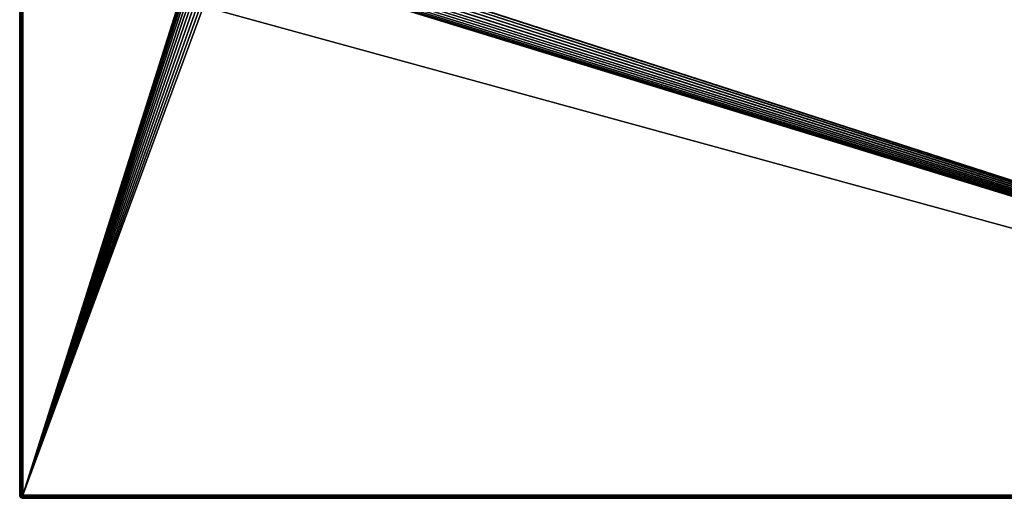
# Model space of a CAD drawing. Extents: x 0 to 120, y 0 to 80.
# Tile 1 of 58: x 0 to 60, y 0 to 29. Entities that reach past the tile are written whole.
import ezdxf

# ---------------------------------------------------------------- set-up
doc = ezdxf.new("R2010")
doc.units = 0
doc.header["$LTSCALE"] = 2.54
doc.layers.get('0').update_dxf_attribs({"color": 13, "linetype": 'CONTINUOUS'})

# ---------------------------------------------------------------- blocks, each defined once
blk = doc.blocks.new('GRUPUJ_1')
at = {"color": 250}
for p, q in [((0, 79.8, 3.1), (0, 0.2, 3.1)), ((0, 79.8, 3.1), (0, 0.2, 3.1)), ((0, 79.8, 0.6), (0, 0.2, 0.6)), ((0.007, 0.2, 3.152), (0.007, 79.8, 3.152)), ((0.007, 0.2, 3.152), (0.007, 79.8, 3.152)), ((0.027, 0.2, 3.2), (0.027, 79.8, 3.2)), ((0.027, 0.2, 3.2), (0.027, 79.8, 3.2)), ((0.059, 0.2, 3.241), (0.059, 79.8, 3.241)), ((0.059, 0.2, 3.241), (0.059, 79.8, 3.241)), ((0.1, 0.2, 3.273), (0.1, 79.8, 3.273)), ((0.1, 0.2, 3.273), (0.1, 79.8, 3.273)), ((0.148, 0.2, 3.293), (0.148, 79.8, 3.293)), ((0.148, 0.2, 3.293), (0.148, 79.8, 3.293)), ((0.2, 79.8, 3.3), (0.2, 0.2, 3.3)), ((0.2, 79.8, 3.3), (0.2, 0.2, 3.3)), ((0.2, 0.2, 3.3), (10, 31.192, 2)), ((0.2, 0.2, 3.3), (10, 31.192, 2)), ((0.2, 0.2, 3.3), (10.014, 31.012, 2)), ((0.2, 0.2, 3.3), (10.014, 31.012, 2)), ((0.2, 0.2, 3.3), (10.058, 30.829, 2)), ((0.2, 0.2, 3.3), (10.058, 30.829, 2)), ((0.2, 0.2, 3.3), (10.13, 30.655, 2)), ((0.2, 0.2, 3.3), (10.13, 30.655, 2)), ((119.8, 0.2, 3.3), (23.87, 30.655, 2)), ((119.8, 0.2, 3.3), (23.87, 30.655, 2)), ((119.8, 0.2, 3.3), (23.942, 30.829, 2)), ((119.8, 0.2, 3.3), (23.942, 30.829, 2)), ((119.8, 0.2, 3.3), (23.986, 31.012, 2)), ((119.8, 0.2, 3.3), (23.986, 31.012, 2)), ((119.8, 0.2, 3.3), (24, 31.192, 2)), ((119.8, 0.2, 3.3), (24, 31.192, 2)), ((0.2, 0.2, 3.3), (10.229, 30.494, 2)), ((0.2, 0.2, 3.3), (10.229, 30.494, 2)), ((0.2, 0.2, 3.3), (10.351, 30.351, 2)), ((0.2, 0.2, 3.3), (10.351, 30.351, 2)), ((0.2, 0.2, 3.3), (10.494, 30.229, 2)), ((0.2, 0.2, 3.3), (10.494, 30.229, 2)), ((0.2, 0.2, 3.3), (10.655, 30.13, 2)), ((0.2, 0.2, 3.3), (10.655, 30.13, 2)), ((10.829, 30.058, 2), (0.2, 0.2, 3.3)), ((10.829, 30.058, 2), (0.2, 0.2, 3.3)), ((11.012, 30.014, 2), (0.2, 0.2, 3.3)), ((11.012, 30.014, 2), (0.2, 0.2, 3.3)), ((11.192, 30, 2), (0.2, 0.2, 3.3)), ((11.192, 30, 2), (0.2, 0.2, 3.3)), ((119.8, 0.2, 3.3), (22.808, 30, 2)), ((119.8, 0.2, 3.3), (22.808, 30, 2)), ((119.8, 0.2, 3.3), (22.988, 30.014, 2)), ((119.8, 0.2, 3.3), (22.988, 30.014, 2)), ((119.8, 0.2, 3.3), (23.171, 30.058, 2)), ((119.8, 0.2, 3.3), (23.171, 30.058, 2)), ((119.8, 0.2, 3.3), (23.345, 30.13, 2)), ((119.8, 0.2, 3.3), (23.345, 30.13, 2)), ((119.8, 0.2, 3.3), (23.506, 30.229, 2)), ((119.8, 0.2, 3.3), (23.506, 30.229, 2)), ((119.8, 0.2, 3.3), (23.649, 30.351, 2)), ((119.8, 0.2, 3.3), (23.649, 30.351, 2)), ((119.8, 0.2, 3.3), (23.771, 30.494, 2)), ((119.8, 0.2, 3.3), (23.771, 30.494, 2)), ((0.007, 0.148, 3.1), (0, 0.2, 3.1)), ((0, 0.2, 0.6), (0, 0.2, 3.1)), ((0, 0.2, 0.6), (0.007, 0.148, 0.6)), ((0, 0.2, 3.1), (0.007, 0.2, 3.152)), ((0.007, 0.148, 3.1), (0, 0.2, 3.1)), ((0, 0.2, 3.1), (0.007, 0.2, 3.152)), ((0, 0.2, 0.6), (0, 0.2, 3.1)), ((0.013, 0.15, 3.152), (0.007, 0.2, 3.152)), ((0.007, 0.2, 3.152), (0.027, 0.2, 3.2)), ((0.013, 0.15, 3.152), (0.007, 0.2, 3.152)), ((0.007, 0.2, 3.152), (0.027, 0.2, 3.2)), ((0.007, 0.148, 3.1), (0.013, 0.15, 3.152)), ((0.007, 0.148, 3.1), (0.013, 0.15, 3.152)), ((0.027, 0.1, 3.1), (0.007, 0.148, 3.1)), ((0.007, 0.148, 3.1), (0.007, 0.148, 0.6)), ((0.007, 0.148, 0.6), (0.027, 0.1, 0.6)), ((0.007, 0.148, 3.1), (0.007, 0.148, 0.6)), ((0.027, 0.1, 3.1), (0.007, 0.148, 3.1)), ((0.013, 0.15, 3.152), (0.033, 0.155, 3.2)), ((0.013, 0.15, 3.152), (0.033, 0.155, 3.2)), ((0.033, 0.103, 3.152), (0.013, 0.15, 3.152)), ((0.033, 0.103, 3.152), (0.013, 0.15, 3.152)), ((0.027, 0.2, 3.2), (0.059, 0.2, 3.241)), ((0.033, 0.155, 3.2), (0.027, 0.2, 3.2)), ((0.033, 0.155, 3.2), (0.027, 0.2, 3.2)), ((0.027, 0.2, 3.2), (0.059, 0.2, 3.241)), ((0.027, 0.1, 3.1), (0.033, 0.103, 3.152)), ((0.027, 0.1, 3.1), (0.033, 0.103, 3.152)), ((0.059, 0.059, 3.1), (0.027, 0.1, 3.1)), ((0.027, 0.1, 3.1), (0.027, 0.1, 0.6)), ((0.027, 0.1, 0.6), (0.059, 0.059, 0.6)), ((0.027, 0.1, 3.1), (0.027, 0.1, 0.6)), ((0.059, 0.059, 3.1), (0.027, 0.1, 3.1)), ((0.033, 0.155, 3.2), (0.063, 0.163, 3.241)), ((0.033, 0.155, 3.2), (0.063, 0.163, 3.241)), ((0.05, 0.113, 3.2), (0.033, 0.155, 3.2)), ((0.05, 0.113, 3.2), (0.033, 0.155, 3.2)), ((0.033, 0.103, 3.152), (0.05, 0.113, 3.2)), ((0.033, 0.103, 3.152), (0.05, 0.113, 3.2)), ((0.063, 0.063, 3.152), (0.033, 0.103, 3.152)), ((0.063, 0.063, 3.152), (0.033, 0.103, 3.152)), ((0.05, 0.113, 3.2), (0.078, 0.129, 3.241)), ((0.05, 0.113, 3.2), (0.078, 0.129, 3.241)), ((0.078, 0.078, 3.2), (0.05, 0.113, 3.2)), ((0.078, 0.078, 3.2), (0.05, 0.113, 3.2)), ((0.063, 0.163, 3.241), (0.059, 0.2, 3.241)), ((0.059, 0.2, 3.241), (0.1, 0.2, 3.273)), ((0.063, 0.163, 3.241), (0.059, 0.2, 3.241)), ((0.059, 0.2, 3.241), (0.1, 0.2, 3.273)), ((0.059, 0.059, 3.1), (0.063, 0.063, 3.152)), ((0.059, 0.059, 3.1), (0.063, 0.063, 3.152)), ((0.059, 0.059, 3.1), (0.059, 0.059, 0.6)), ((0.1, 0.027, 3.1), (0.059, 0.059, 3.1)), ((0.059, 0.059, 3.1), (0.059, 0.059, 0.6)), ((0.059, 0.059, 0.6), (0.1, 0.027, 0.6)), ((0.1, 0.027, 3.1), (0.059, 0.059, 3.1)), ((0.063, 0.163, 3.241), (0.103, 0.174, 3.273)), ((0.063, 0.163, 3.241), (0.103, 0.174, 3.273)), ((0.078, 0.129, 3.241), (0.063, 0.163, 3.241)), ((0.078, 0.129, 3.241), (0.063, 0.163, 3.241)), ((0.063, 0.063, 3.152), (0.078, 0.078, 3.2)), ((0.063, 0.063, 3.152), (0.078, 0.078, 3.2)), ((0.103, 0.033, 3.152), (0.063, 0.063, 3.152)), ((0.103, 0.033, 3.152), (0.063, 0.063, 3.152)), ((0.078, 0.129, 3.241), (0.113, 0.15, 3.273)), ((0.078, 0.129, 3.241), (0.113, 0.15, 3.273)), ((0.1, 0.1, 3.241), (0.078, 0.129, 3.241)), ((0.1, 0.1, 3.241), (0.078, 0.129, 3.241)), ((0.078, 0.078, 3.2), (0.1, 0.1, 3.241)), ((0.078, 0.078, 3.2), (0.1, 0.1, 3.241)), ((0.113, 0.05, 3.2), (0.078, 0.078, 3.2)), ((0.113, 0.05, 3.2), (0.078, 0.078, 3.2)), ((0.103, 0.174, 3.273), (0.1, 0.2, 3.273)), ((0.1, 0.2, 3.273), (0.148, 0.2, 3.293)), ((0.103, 0.174, 3.273), (0.1, 0.2, 3.273)), ((0.1, 0.2, 3.273), (0.148, 0.2, 3.293)), ((0.1, 0.1, 3.241), (0.129, 0.129, 3.273)), ((0.1, 0.1, 3.241), (0.129, 0.129, 3.273)), ((0.129, 0.078, 3.241), (0.1, 0.1, 3.241)), ((0.129, 0.078, 3.241), (0.1, 0.1, 3.241)), ((0.1, 0.027, 3.1), (0.103, 0.033, 3.152)), ((0.1, 0.027, 3.1), (0.103, 0.033, 3.152)), ((0.1, 0.027, 3.1), (0.1, 0.027, 0.6)), ((0.148, 0.007, 3.1), (0.1, 0.027, 3.1)), ((0.1, 0.027, 3.1), (0.1, 0.027, 0.6)), ((0.1, 0.027, 0.6), (0.148, 0.007, 0.6)), ((0.148, 0.007, 3.1), (0.1, 0.027, 3.1)), ((0.103, 0.174, 3.273), (0.15, 0.187, 3.293)), ((0.103, 0.174, 3.273), (0.15, 0.187, 3.293)), ((0.113, 0.15, 3.273), (0.103, 0.174, 3.273)), ((0.113, 0.15, 3.273), (0.103, 0.174, 3.273)), ((0.103, 0.033, 3.152), (0.113, 0.05, 3.2)), ((0.103, 0.033, 3.152), (0.113, 0.05, 3.2)), ((0.15, 0.013, 3.152), (0.103, 0.033, 3.152)), ((0.15, 0.013, 3.152), (0.103, 0.033, 3.152)), ((0.113, 0.15, 3.273), (0.155, 0.174, 3.293)), ((0.113, 0.15, 3.273), (0.155, 0.174, 3.293)), ((0.129, 0.129, 3.273), (0.113, 0.15, 3.273)), ((0.129, 0.129, 3.273), (0.113, 0.15, 3.273)), ((0.113, 0.05, 3.2), (0.129, 0.078, 3.241)), ((0.113, 0.05, 3.2), (0.129, 0.078, 3.241)), ((0.155, 0.033, 3.2), (0.113, 0.05, 3.2)), ((0.155, 0.033, 3.2), (0.113, 0.05, 3.2)), ((0.129, 0.129, 3.273), (0.163, 0.163, 3.293)), ((0.129, 0.129, 3.273), (0.163, 0.163, 3.293)), ((0.15, 0.113, 3.273), (0.129, 0.129, 3.273)), ((0.15, 0.113, 3.273), (0.129, 0.129, 3.273)), ((0.129, 0.078, 3.241), (0.15, 0.113, 3.273)), ((0.129, 0.078, 3.241), (0.15, 0.113, 3.273)), ((0.163, 0.063, 3.241), (0.129, 0.078, 3.241)), ((0.163, 0.063, 3.241), (0.129, 0.078, 3.241)), ((0.148, 0.2, 3.293), (0.2, 0.2, 3.3)), ((0.15, 0.187, 3.293), (0.148, 0.2, 3.293)), ((0.15, 0.187, 3.293), (0.148, 0.2, 3.293)), ((0.148, 0.2, 3.293), (0.2, 0.2, 3.3)), ((0.148, 0.007, 3.1), (0.15, 0.013, 3.152)), ((0.148, 0.007, 3.1), (0.15, 0.013, 3.152)), ((0.2, 0, 3.1), (0.148, 0.007, 3.1)), ((0.148, 0.007, 3.1), (0.148, 0.007, 0.6)), ((0.148, 0.007, 0.6), (0.2, 0, 0.6)), ((0.148, 0.007, 3.1), (0.148, 0.007, 0.6)), ((0.2, 0, 3.1), (0.148, 0.007, 3.1)), ((0.15, 0.187, 3.293), (0.2, 0.2, 3.3)), ((0.15, 0.187, 3.293), (0.2, 0.2, 3.3)), ((0.155, 0.174, 3.293), (0.15, 0.187, 3.293)), ((0.155, 0.174, 3.293), (0.15, 0.187, 3.293)), ((0.15, 0.113, 3.273), (0.174, 0.155, 3.293)), ((0.15, 0.113, 3.273), (0.174, 0.155, 3.293)), ((0.174, 0.103, 3.273), (0.15, 0.113, 3.273)), ((0.174, 0.103, 3.273), (0.15, 0.113, 3.273)), ((0.15, 0.013, 3.152), (0.155, 0.033, 3.2)), ((0.15, 0.013, 3.152), (0.155, 0.033, 3.2)), ((0.2, 0.007, 3.152), (0.15, 0.013, 3.152)), ((0.2, 0.007, 3.152), (0.15, 0.013, 3.152)), ((0.155, 0.174, 3.293), (0.2, 0.2, 3.3)), ((0.155, 0.174, 3.293), (0.2, 0.2, 3.3)), ((0.163, 0.163, 3.293), (0.155, 0.174, 3.293)), ((0.163, 0.163, 3.293), (0.155, 0.174, 3.293)), ((0.155, 0.033, 3.2), (0.163, 0.063, 3.241)), ((0.155, 0.033, 3.2), (0.163, 0.063, 3.241)), ((0.2, 0.027, 3.2), (0.155, 0.033, 3.2)), ((0.2, 0.027, 3.2), (0.155, 0.033, 3.2)), ((0.163, 0.163, 3.293), (0.2, 0.2, 3.3)), ((0.163, 0.163, 3.293), (0.2, 0.2, 3.3)), ((0.174, 0.155, 3.293), (0.163, 0.163, 3.293)), ((0.174, 0.155, 3.293), (0.163, 0.163, 3.293)), ((0.163, 0.063, 3.241), (0.174, 0.103, 3.273)), ((0.163, 0.063, 3.241), (0.174, 0.103, 3.273)), ((0.2, 0.059, 3.241), (0.163, 0.063, 3.241)), ((0.2, 0.059, 3.241), (0.163, 0.063, 3.241)), ((0.174, 0.155, 3.293), (0.2, 0.2, 3.3)), ((0.174, 0.155, 3.293), (0.2, 0.2, 3.3)), ((0.187, 0.15, 3.293), (0.174, 0.155, 3.293)), ((0.187, 0.15, 3.293), (0.174, 0.155, 3.293)), ((0.174, 0.103, 3.273), (0.187, 0.15, 3.293)), ((0.174, 0.103, 3.273), (0.187, 0.15, 3.293)), ((0.2, 0.1, 3.273), (0.174, 0.103, 3.273)), ((0.2, 0.1, 3.273), (0.174, 0.103, 3.273)), ((0.187, 0.15, 3.293), (0.2, 0.2, 3.3)), ((0.187, 0.15, 3.293), (0.2, 0.2, 3.3)), ((0.2, 0.148, 3.293), (0.187, 0.15, 3.293)), ((0.2, 0.148, 3.293), (0.187, 0.15, 3.293)), ((0.2, 0.2, 3.3), (119.8, 0.2, 3.3)), ((0.2, 0.2, 3.3), (0.2, 0.148, 3.293)), ((0.2, 0.2, 3.3), (0.2, 0.148, 3.293)), ((0.2, 0.2, 3.3), (119.8, 0.2, 3.3)), ((119.8, 0.148, 3.293), (0.2, 0.148, 3.293)), ((119.8, 0.148, 3.293), (0.2, 0.148, 3.293)), ((0.2, 0.148, 3.293), (0.2, 0.1, 3.273)), ((0.2, 0.148, 3.293), (0.2, 0.1, 3.273)), ((119.8, 0.1, 3.273), (0.2, 0.1, 3.273)), ((119.8, 0.1, 3.273), (0.2, 0.1, 3.273)), ((0.2, 0.1, 3.273), (0.2, 0.059, 3.241)), ((0.2, 0.1, 3.273), (0.2, 0.059, 3.241)), ((119.8, 0.059, 3.241), (0.2, 0.059, 3.241)), ((0.2, 0.059, 3.241), (0.2, 0.027, 3.2)), ((119.8, 0.059, 3.241), (0.2, 0.059, 3.241)), ((0.2, 0.059, 3.241), (0.2, 0.027, 3.2)), ((119.8, 0.027, 3.2), (0.2, 0.027, 3.2)), ((119.8, 0.027, 3.2), (0.2, 0.027, 3.2)), ((0.2, 0.027, 3.2), (0.2, 0.007, 3.152)), ((0.2, 0.027, 3.2), (0.2, 0.007, 3.152)), ((119.8, 0.007, 3.152), (0.2, 0.007, 3.152)), ((0.2, 0.007, 3.152), (0.2, 0, 3.1)), ((119.8, 0.007, 3.152), (0.2, 0.007, 3.152)), ((0.2, 0.007, 3.152), (0.2, 0, 3.1)), ((0.2, 0, 3.1), (119.8, 0, 3.1)), ((0.2, 0, 0.6), (0.2, 0, 3.1)), ((0.2, 0, 0.6), (119.8, 0, 0.6)), ((0.2, 0, 3.1), (119.8, 0, 3.1)), ((0.2, 0, 0.6), (0.2, 0, 3.1))]:
    blk.add_line(p, q, dxfattribs=at)
mesh = blk.add_polyface(dxfattribs=at)
corners = [(0.007, 79.8, 3.152), (0, 0.2, 3.1), (0.007, 0.2, 3.152), (0, 79.8, 3.1)]
mesh.append_faces([[corners[k] for k in face] for face in [(0, 1, 2), (1, 0, 3)]], dxfattribs={"vtx0": -1, "color": 250})
mesh = blk.add_polyface(dxfattribs=at)
corners = [(0, 79.8, 3.1), (0, 0.2, 0.6), (0, 0.2, 3.1), (0, 79.8, 0.6)]
mesh.append_faces([[corners[k] for k in face] for face in [(0, 1, 2), (1, 0, 3)]], dxfattribs={"vtx0": -1, "color": 250})
mesh = blk.add_polyface(dxfattribs=at)
corners = [(0.027, 79.8, 3.2), (0.007, 0.2, 3.152), (0.027, 0.2, 3.2), (0.007, 79.8, 3.152)]
mesh.append_faces([[corners[k] for k in face] for face in [(0, 1, 2), (1, 0, 3)]], dxfattribs={"vtx0": -1, "color": 250})
mesh = blk.add_polyface(dxfattribs=at)
corners = [(0.059, 79.8, 3.241), (0.027, 0.2, 3.2), (0.059, 0.2, 3.241), (0.027, 79.8, 3.2)]
mesh.append_faces([[corners[k] for k in face] for face in [(0, 1, 2), (1, 0, 3)]], dxfattribs={"vtx0": -1, "color": 250})
mesh = blk.add_polyface(dxfattribs=at)
corners = [(0.1, 0.2, 3.273), (0.059, 79.8, 3.241), (0.059, 0.2, 3.241), (0.1, 79.8, 3.273)]
mesh.append_faces([[corners[k] for k in face] for face in [(0, 1, 2), (1, 0, 3)]], dxfattribs={"vtx0": -1, "color": 250})
mesh = blk.add_polyface(dxfattribs=at)
corners = [(0.148, 0.2, 3.293), (0.1, 79.8, 3.273), (0.1, 0.2, 3.273), (0.148, 79.8, 3.293)]
mesh.append_faces([[corners[k] for k in face] for face in [(0, 1, 2), (1, 0, 3)]], dxfattribs={"vtx0": -1, "color": 250})
mesh = blk.add_polyface(dxfattribs=at)
corners = [(0.2, 0.2, 3.3), (0.148, 79.8, 3.293), (0.148, 0.2, 3.293), (0.2, 79.8, 3.3)]
mesh.append_faces([[corners[k] for k in face] for face in [(0, 1, 2), (1, 0, 3)]], dxfattribs={"vtx0": -1, "color": 250})
mesh = blk.add_polyface(dxfattribs=at)
corners = [(10, 31.192, 2), (0.2, 79.8, 3.3), (0.2, 0.2, 3.3), (10, 48.808, 2)]
mesh.append_faces([[corners[k] for k in face] for face in [(0, 1, 2), (1, 0, 3)]], dxfattribs={"vtx0": -1, "color": 250})
mesh = blk.add_polyface(dxfattribs=at)
corners = [(119.8, 0.2, 3.3), (24, 48.808, 2), (24, 31.192, 2), (119.8, 79.8, 3.3)]
mesh.append_faces([[corners[k] for k in face] for face in [(0, 1, 2), (1, 0, 3)]], dxfattribs={"vtx0": -1, "color": 250})
mesh = blk.add_polyface(dxfattribs=at)
corners = [(10.014, 31.012, 2), (10, 31.192, 2), (0.2, 0.2, 3.3)]
mesh.append_faces([[corners[k] for k in face] for face in [(0, 1, 2)]], dxfattribs={"color": 250})
mesh = blk.add_polyface(dxfattribs=at)
corners = [(10.058, 30.829, 2), (10.014, 31.012, 2), (0.2, 0.2, 3.3)]
mesh.append_faces([[corners[k] for k in face] for face in [(0, 1, 2)]], dxfattribs={"color": 250})
mesh = blk.add_polyface(dxfattribs=at)
corners = [(10.13, 30.655, 2), (10.058, 30.829, 2), (0.2, 0.2, 3.3)]
mesh.append_faces([[corners[k] for k in face] for face in [(0, 1, 2)]], dxfattribs={"color": 250})
mesh = blk.add_polyface(dxfattribs=at)
corners = [(10.229, 30.494, 2), (10.13, 30.655, 2), (0.2, 0.2, 3.3)]
mesh.append_faces([[corners[k] for k in face] for face in [(0, 1, 2)]], dxfattribs={"color": 250})
mesh = blk.add_polyface(dxfattribs=at)
corners = [(119.8, 0.2, 3.3), (23.87, 30.655, 2), (23.771, 30.494, 2)]
mesh.append_faces([[corners[k] for k in face] for face in [(0, 1, 2)]], dxfattribs={"color": 250})
mesh = blk.add_polyface(dxfattribs=at)
corners = [(119.8, 0.2, 3.3), (23.942, 30.829, 2), (23.87, 30.655, 2)]
mesh.append_faces([[corners[k] for k in face] for face in [(0, 1, 2)]], dxfattribs={"color": 250})
mesh = blk.add_polyface(dxfattribs=at)
corners = [(119.8, 0.2, 3.3), (23.986, 31.012, 2), (23.942, 30.829, 2)]
mesh.append_faces([[corners[k] for k in face] for face in [(0, 1, 2)]], dxfattribs={"color": 250})
mesh = blk.add_polyface(dxfattribs=at)
corners = [(119.8, 0.2, 3.3), (24, 31.192, 2), (23.986, 31.012, 2)]
mesh.append_faces([[corners[k] for k in face] for face in [(0, 1, 2)]], dxfattribs={"color": 250})
mesh = blk.add_polyface(dxfattribs=at)
corners = [(10.351, 30.351, 2), (10.229, 30.494, 2), (0.2, 0.2, 3.3)]
mesh.append_faces([[corners[k] for k in face] for face in [(0, 1, 2)]], dxfattribs={"color": 250})
mesh = blk.add_polyface(dxfattribs=at)
corners = [(10.494, 30.229, 2), (10.351, 30.351, 2), (0.2, 0.2, 3.3)]
mesh.append_faces([[corners[k] for k in face] for face in [(0, 1, 2)]], dxfattribs={"color": 250})
mesh = blk.add_polyface(dxfattribs=at)
corners = [(10.655, 30.13, 2), (10.494, 30.229, 2), (0.2, 0.2, 3.3)]
mesh.append_faces([[corners[k] for k in face] for face in [(0, 1, 2)]], dxfattribs={"color": 250})
mesh = blk.add_polyface(dxfattribs=at)
corners = [(10.829, 30.058, 2), (10.655, 30.13, 2), (0.2, 0.2, 3.3)]
mesh.append_faces([[corners[k] for k in face] for face in [(0, 1, 2)]], dxfattribs={"color": 250})
mesh = blk.add_polyface(dxfattribs=at)
corners = [(11.012, 30.014, 2), (10.829, 30.058, 2), (0.2, 0.2, 3.3)]
mesh.append_faces([[corners[k] for k in face] for face in [(0, 1, 2)]], dxfattribs={"color": 250})
mesh = blk.add_polyface(dxfattribs=at)
corners = [(11.192, 30, 2), (11.012, 30.014, 2), (0.2, 0.2, 3.3)]
mesh.append_faces([[corners[k] for k in face] for face in [(0, 1, 2)]], dxfattribs={"color": 250})
mesh = blk.add_polyface(dxfattribs=at)
corners = [(119.8, 0.2, 3.3), (11.192, 30, 2), (0.2, 0.2, 3.3), (22.808, 30, 2)]
mesh.append_faces([[corners[k] for k in face] for face in [(0, 1, 2), (1, 0, 3)]], dxfattribs={"vtx0": -1, "color": 250})
mesh = blk.add_polyface(dxfattribs=at)
corners = [(119.8, 0.2, 3.3), (22.988, 30.014, 2), (22.808, 30, 2)]
mesh.append_faces([[corners[k] for k in face] for face in [(0, 1, 2)]], dxfattribs={"color": 250})
mesh = blk.add_polyface(dxfattribs=at)
corners = [(119.8, 0.2, 3.3), (23.171, 30.058, 2), (22.988, 30.014, 2)]
mesh.append_faces([[corners[k] for k in face] for face in [(0, 1, 2)]], dxfattribs={"color": 250})
mesh = blk.add_polyface(dxfattribs=at)
corners = [(119.8, 0.2, 3.3), (23.345, 30.13, 2), (23.171, 30.058, 2)]
mesh.append_faces([[corners[k] for k in face] for face in [(0, 1, 2)]], dxfattribs={"color": 250})
mesh = blk.add_polyface(dxfattribs=at)
corners = [(119.8, 0.2, 3.3), (23.506, 30.229, 2), (23.345, 30.13, 2)]
mesh.append_faces([[corners[k] for k in face] for face in [(0, 1, 2)]], dxfattribs={"color": 250})
mesh = blk.add_polyface(dxfattribs=at)
corners = [(119.8, 0.2, 3.3), (23.649, 30.351, 2), (23.506, 30.229, 2)]
mesh.append_faces([[corners[k] for k in face] for face in [(0, 1, 2)]], dxfattribs={"color": 250})
mesh = blk.add_polyface(dxfattribs=at)
corners = [(119.8, 0.2, 3.3), (23.771, 30.494, 2), (23.649, 30.351, 2)]
mesh.append_faces([[corners[k] for k in face] for face in [(0, 1, 2)]], dxfattribs={"color": 250})
mesh = blk.add_polyface(dxfattribs=at)
corners = [(0, 0.2, 3.1), (0.007, 0.148, 0.6), (0.007, 0.148, 3.1), (0, 0.2, 0.6)]
mesh.append_faces([[corners[k] for k in face] for face in [(0, 1, 2), (1, 0, 3)]], dxfattribs={"vtx0": -1, "color": 250})
mesh = blk.add_polyface(dxfattribs=at)
corners = [(0.013, 0.15, 3.152), (0, 0.2, 3.1), (0.007, 0.148, 3.1), (0.007, 0.2, 3.152)]
mesh.append_faces([[corners[k] for k in face] for face in [(0, 1, 2), (1, 0, 3)]], dxfattribs={"vtx0": -1, "color": 250})
mesh = blk.add_polyface(dxfattribs=at)
corners = [(0.033, 0.155, 3.2), (0.007, 0.2, 3.152), (0.013, 0.15, 3.152), (0.027, 0.2, 3.2)]
mesh.append_faces([[corners[k] for k in face] for face in [(0, 1, 2), (1, 0, 3)]], dxfattribs={"vtx0": -1, "color": 250})
mesh = blk.add_polyface(dxfattribs=at)
corners = [(0.033, 0.103, 3.152), (0.007, 0.148, 3.1), (0.027, 0.1, 3.1), (0.013, 0.15, 3.152)]
mesh.append_faces([[corners[k] for k in face] for face in [(0, 1, 2), (1, 0, 3)]], dxfattribs={"vtx0": -1, "color": 250})
mesh = blk.add_polyface(dxfattribs=at)
corners = [(0.007, 0.148, 3.1), (0.027, 0.1, 0.6), (0.027, 0.1, 3.1), (0.007, 0.148, 0.6)]
mesh.append_faces([[corners[k] for k in face] for face in [(0, 1, 2), (1, 0, 3)]], dxfattribs={"vtx0": -1, "color": 250})
mesh = blk.add_polyface(dxfattribs=at)
corners = [(0.05, 0.113, 3.2), (0.013, 0.15, 3.152), (0.033, 0.103, 3.152), (0.033, 0.155, 3.2)]
mesh.append_faces([[corners[k] for k in face] for face in [(0, 1, 2), (1, 0, 3)]], dxfattribs={"vtx0": -1, "color": 250})
mesh = blk.add_polyface(dxfattribs=at)
corners = [(0.063, 0.163, 3.241), (0.027, 0.2, 3.2), (0.033, 0.155, 3.2), (0.059, 0.2, 3.241)]
mesh.append_faces([[corners[k] for k in face] for face in [(0, 1, 2), (1, 0, 3)]], dxfattribs={"vtx0": -1, "color": 250})
mesh = blk.add_polyface(dxfattribs=at)
corners = [(0.063, 0.063, 3.152), (0.027, 0.1, 3.1), (0.059, 0.059, 3.1), (0.033, 0.103, 3.152)]
mesh.append_faces([[corners[k] for k in face] for face in [(0, 1, 2), (1, 0, 3)]], dxfattribs={"vtx0": -1, "color": 250})
mesh = blk.add_polyface(dxfattribs=at)
corners = [(0.027, 0.1, 3.1), (0.059, 0.059, 0.6), (0.059, 0.059, 3.1), (0.027, 0.1, 0.6)]
mesh.append_faces([[corners[k] for k in face] for face in [(0, 1, 2), (1, 0, 3)]], dxfattribs={"vtx0": -1, "color": 250})
mesh = blk.add_polyface(dxfattribs=at)
corners = [(0.078, 0.129, 3.241), (0.033, 0.155, 3.2), (0.05, 0.113, 3.2), (0.063, 0.163, 3.241)]
mesh.append_faces([[corners[k] for k in face] for face in [(0, 1, 2), (1, 0, 3)]], dxfattribs={"vtx0": -1, "color": 250})
mesh = blk.add_polyface(dxfattribs=at)
corners = [(0.078, 0.078, 3.2), (0.033, 0.103, 3.152), (0.063, 0.063, 3.152), (0.05, 0.113, 3.2)]
mesh.append_faces([[corners[k] for k in face] for face in [(0, 1, 2), (1, 0, 3)]], dxfattribs={"vtx0": -1, "color": 250})
mesh = blk.add_polyface(dxfattribs=at)
corners = [(0.1, 0.1, 3.241), (0.05, 0.113, 3.2), (0.078, 0.078, 3.2), (0.078, 0.129, 3.241)]
mesh.append_faces([[corners[k] for k in face] for face in [(0, 1, 2), (1, 0, 3)]], dxfattribs={"vtx0": -1, "color": 250})
mesh = blk.add_polyface(dxfattribs=at)
corners = [(0.063, 0.163, 3.241), (0.1, 0.2, 3.273), (0.059, 0.2, 3.241), (0.103, 0.174, 3.273)]
mesh.append_faces([[corners[k] for k in face] for face in [(0, 1, 2), (1, 0, 3)]], dxfattribs={"vtx0": -1, "color": 250})
mesh = blk.add_polyface(dxfattribs=at)
corners = [(0.103, 0.033, 3.152), (0.059, 0.059, 3.1), (0.1, 0.027, 3.1), (0.063, 0.063, 3.152)]
mesh.append_faces([[corners[k] for k in face] for face in [(0, 1, 2), (1, 0, 3)]], dxfattribs={"vtx0": -1, "color": 250})
mesh = blk.add_polyface(dxfattribs=at)
corners = [(0.1, 0.027, 3.1), (0.059, 0.059, 0.6), (0.1, 0.027, 0.6), (0.059, 0.059, 3.1)]
mesh.append_faces([[corners[k] for k in face] for face in [(0, 1, 2), (1, 0, 3)]], dxfattribs={"vtx0": -1, "color": 250})
mesh = blk.add_polyface(dxfattribs=at)
corners = [(0.078, 0.129, 3.241), (0.103, 0.174, 3.273), (0.063, 0.163, 3.241), (0.113, 0.15, 3.273)]
mesh.append_faces([[corners[k] for k in face] for face in [(0, 1, 2), (1, 0, 3)]], dxfattribs={"vtx0": -1, "color": 250})
mesh = blk.add_polyface(dxfattribs=at)
corners = [(0.113, 0.05, 3.2), (0.063, 0.063, 3.152), (0.103, 0.033, 3.152), (0.078, 0.078, 3.2)]
mesh.append_faces([[corners[k] for k in face] for face in [(0, 1, 2), (1, 0, 3)]], dxfattribs={"vtx0": -1, "color": 250})
mesh = blk.add_polyface(dxfattribs=at)
corners = [(0.1, 0.1, 3.241), (0.113, 0.15, 3.273), (0.078, 0.129, 3.241), (0.129, 0.129, 3.273)]
mesh.append_faces([[corners[k] for k in face] for face in [(0, 1, 2), (1, 0, 3)]], dxfattribs={"vtx0": -1, "color": 250})
mesh = blk.add_polyface(dxfattribs=at)
corners = [(0.129, 0.078, 3.241), (0.078, 0.078, 3.2), (0.113, 0.05, 3.2), (0.1, 0.1, 3.241)]
mesh.append_faces([[corners[k] for k in face] for face in [(0, 1, 2), (1, 0, 3)]], dxfattribs={"vtx0": -1, "color": 250})
mesh = blk.add_polyface(dxfattribs=at)
corners = [(0.103, 0.174, 3.273), (0.148, 0.2, 3.293), (0.1, 0.2, 3.273), (0.15, 0.187, 3.293)]
mesh.append_faces([[corners[k] for k in face] for face in [(0, 1, 2), (1, 0, 3)]], dxfattribs={"vtx0": -1, "color": 250})
mesh = blk.add_polyface(dxfattribs=at)
corners = [(0.129, 0.078, 3.241), (0.129, 0.129, 3.273), (0.1, 0.1, 3.241), (0.15, 0.113, 3.273)]
mesh.append_faces([[corners[k] for k in face] for face in [(0, 1, 2), (1, 0, 3)]], dxfattribs={"vtx0": -1, "color": 250})
mesh = blk.add_polyface(dxfattribs=at)
corners = [(0.15, 0.013, 3.152), (0.1, 0.027, 3.1), (0.148, 0.007, 3.1), (0.103, 0.033, 3.152)]
mesh.append_faces([[corners[k] for k in face] for face in [(0, 1, 2), (1, 0, 3)]], dxfattribs={"vtx0": -1, "color": 250})
mesh = blk.add_polyface(dxfattribs=at)
corners = [(0.148, 0.007, 3.1), (0.1, 0.027, 0.6), (0.148, 0.007, 0.6), (0.1, 0.027, 3.1)]
mesh.append_faces([[corners[k] for k in face] for face in [(0, 1, 2), (1, 0, 3)]], dxfattribs={"vtx0": -1, "color": 250})
mesh = blk.add_polyface(dxfattribs=at)
corners = [(0.113, 0.15, 3.273), (0.15, 0.187, 3.293), (0.103, 0.174, 3.273), (0.155, 0.174, 3.293)]
mesh.append_faces([[corners[k] for k in face] for face in [(0, 1, 2), (1, 0, 3)]], dxfattribs={"vtx0": -1, "color": 250})
mesh = blk.add_polyface(dxfattribs=at)
corners = [(0.155, 0.033, 3.2), (0.103, 0.033, 3.152), (0.15, 0.013, 3.152), (0.113, 0.05, 3.2)]
mesh.append_faces([[corners[k] for k in face] for face in [(0, 1, 2), (1, 0, 3)]], dxfattribs={"vtx0": -1, "color": 250})
mesh = blk.add_polyface(dxfattribs=at)
corners = [(0.129, 0.129, 3.273), (0.155, 0.174, 3.293), (0.113, 0.15, 3.273), (0.163, 0.163, 3.293)]
mesh.append_faces([[corners[k] for k in face] for face in [(0, 1, 2), (1, 0, 3)]], dxfattribs={"vtx0": -1, "color": 250})
mesh = blk.add_polyface(dxfattribs=at)
corners = [(0.163, 0.063, 3.241), (0.113, 0.05, 3.2), (0.155, 0.033, 3.2), (0.129, 0.078, 3.241)]
mesh.append_faces([[corners[k] for k in face] for face in [(0, 1, 2), (1, 0, 3)]], dxfattribs={"vtx0": -1, "color": 250})
mesh = blk.add_polyface(dxfattribs=at)
corners = [(0.15, 0.113, 3.273), (0.163, 0.163, 3.293), (0.129, 0.129, 3.273), (0.174, 0.155, 3.293)]
mesh.append_faces([[corners[k] for k in face] for face in [(0, 1, 2), (1, 0, 3)]], dxfattribs={"vtx0": -1, "color": 250})
mesh = blk.add_polyface(dxfattribs=at)
corners = [(0.163, 0.063, 3.241), (0.15, 0.113, 3.273), (0.129, 0.078, 3.241), (0.174, 0.103, 3.273)]
mesh.append_faces([[corners[k] for k in face] for face in [(0, 1, 2), (1, 0, 3)]], dxfattribs={"vtx0": -1, "color": 250})
mesh = blk.add_polyface(dxfattribs=at)
corners = [(0.2, 0.2, 3.3), (0.148, 0.2, 3.293), (0.15, 0.187, 3.293)]
mesh.append_faces([[corners[k] for k in face] for face in [(0, 1, 2)]], dxfattribs={"color": 250})
mesh = blk.add_polyface(dxfattribs=at)
corners = [(0.2, 0.007, 3.152), (0.148, 0.007, 3.1), (0.2, 0, 3.1), (0.15, 0.013, 3.152)]
mesh.append_faces([[corners[k] for k in face] for face in [(0, 1, 2), (1, 0, 3)]], dxfattribs={"vtx0": -1, "color": 250})
mesh = blk.add_polyface(dxfattribs=at)
corners = [(0.2, 0, 3.1), (0.148, 0.007, 0.6), (0.2, 0, 0.6), (0.148, 0.007, 3.1)]
mesh.append_faces([[corners[k] for k in face] for face in [(0, 1, 2), (1, 0, 3)]], dxfattribs={"vtx0": -1, "color": 250})
mesh = blk.add_polyface(dxfattribs=at)
corners = [(0.2, 0.2, 3.3), (0.15, 0.187, 3.293), (0.155, 0.174, 3.293)]
mesh.append_faces([[corners[k] for k in face] for face in [(0, 1, 2)]], dxfattribs={"color": 250})
mesh = blk.add_polyface(dxfattribs=at)
corners = [(0.174, 0.103, 3.273), (0.174, 0.155, 3.293), (0.15, 0.113, 3.273), (0.187, 0.15, 3.293)]
mesh.append_faces([[corners[k] for k in face] for face in [(0, 1, 2), (1, 0, 3)]], dxfattribs={"vtx0": -1, "color": 250})
mesh = blk.add_polyface(dxfattribs=at)
corners = [(0.2, 0.027, 3.2), (0.15, 0.013, 3.152), (0.2, 0.007, 3.152), (0.155, 0.033, 3.2)]
mesh.append_faces([[corners[k] for k in face] for face in [(0, 1, 2), (1, 0, 3)]], dxfattribs={"vtx0": -1, "color": 250})
mesh = blk.add_polyface(dxfattribs=at)
corners = [(0.2, 0.2, 3.3), (0.155, 0.174, 3.293), (0.163, 0.163, 3.293)]
mesh.append_faces([[corners[k] for k in face] for face in [(0, 1, 2)]], dxfattribs={"color": 250})
mesh = blk.add_polyface(dxfattribs=at)
corners = [(0.2, 0.059, 3.241), (0.155, 0.033, 3.2), (0.2, 0.027, 3.2), (0.163, 0.063, 3.241)]
mesh.append_faces([[corners[k] for k in face] for face in [(0, 1, 2), (1, 0, 3)]], dxfattribs={"vtx0": -1, "color": 250})
mesh = blk.add_polyface(dxfattribs=at)
corners = [(0.2, 0.2, 3.3), (0.163, 0.163, 3.293), (0.174, 0.155, 3.293)]
mesh.append_faces([[corners[k] for k in face] for face in [(0, 1, 2)]], dxfattribs={"color": 250})
mesh = blk.add_polyface(dxfattribs=at)
corners = [(0.2, 0.059, 3.241), (0.174, 0.103, 3.273), (0.163, 0.063, 3.241), (0.2, 0.1, 3.273)]
mesh.append_faces([[corners[k] for k in face] for face in [(0, 1, 2), (1, 0, 3)]], dxfattribs={"vtx0": -1, "color": 250})
mesh = blk.add_polyface(dxfattribs=at)
corners = [(0.2, 0.2, 3.3), (0.174, 0.155, 3.293), (0.187, 0.15, 3.293)]
mesh.append_faces([[corners[k] for k in face] for face in [(0, 1, 2)]], dxfattribs={"color": 250})
mesh = blk.add_polyface(dxfattribs=at)
corners = [(0.2, 0.1, 3.273), (0.187, 0.15, 3.293), (0.174, 0.103, 3.273), (0.2, 0.148, 3.293)]
mesh.append_faces([[corners[k] for k in face] for face in [(0, 1, 2), (1, 0, 3)]], dxfattribs={"vtx0": -1, "color": 250})
mesh = blk.add_polyface(dxfattribs=at)
corners = [(0.2, 0.2, 3.3), (0.187, 0.15, 3.293), (0.2, 0.148, 3.293)]
mesh.append_faces([[corners[k] for k in face] for face in [(0, 1, 2)]], dxfattribs={"color": 250})
mesh = blk.add_polyface(dxfattribs=at)
corners = [(119.8, 0.148, 3.293), (0.2, 0.2, 3.3), (0.2, 0.148, 3.293), (119.8, 0.2, 3.3)]
mesh.append_faces([[corners[k] for k in face] for face in [(0, 1, 2), (1, 0, 3)]], dxfattribs={"vtx0": -1, "color": 250})
mesh = blk.add_polyface(dxfattribs=at)
corners = [(119.8, 0.1, 3.273), (0.2, 0.148, 3.293), (0.2, 0.1, 3.273), (119.8, 0.148, 3.293)]
mesh.append_faces([[corners[k] for k in face] for face in [(0, 1, 2), (1, 0, 3)]], dxfattribs={"vtx0": -1, "color": 250})
mesh = blk.add_polyface(dxfattribs=at)
corners = [(119.8, 0.059, 3.241), (0.2, 0.1, 3.273), (0.2, 0.059, 3.241), (119.8, 0.1, 3.273)]
mesh.append_faces([[corners[k] for k in face] for face in [(0, 1, 2), (1, 0, 3)]], dxfattribs={"vtx0": -1, "color": 250})
mesh = blk.add_polyface(dxfattribs=at)
corners = [(119.8, 0.059, 3.241), (0.2, 0.027, 3.2), (119.8, 0.027, 3.2), (0.2, 0.059, 3.241)]
mesh.append_faces([[corners[k] for k in face] for face in [(0, 1, 2), (1, 0, 3)]], dxfattribs={"vtx0": -1, "color": 250})
mesh = blk.add_polyface(dxfattribs=at)
corners = [(119.8, 0.027, 3.2), (0.2, 0.007, 3.152), (119.8, 0.007, 3.152), (0.2, 0.027, 3.2)]
mesh.append_faces([[corners[k] for k in face] for face in [(0, 1, 2), (1, 0, 3)]], dxfattribs={"vtx0": -1, "color": 250})
mesh = blk.add_polyface(dxfattribs=at)
corners = [(119.8, 0.007, 3.152), (0.2, 0, 3.1), (119.8, 0, 3.1), (0.2, 0.007, 3.152)]
mesh.append_faces([[corners[k] for k in face] for face in [(0, 1, 2), (1, 0, 3)]], dxfattribs={"vtx0": -1, "color": 250})
mesh = blk.add_polyface(dxfattribs=at)
corners = [(119.8, 0, 3.1), (0.2, 0, 0.6), (119.8, 0, 0.6), (0.2, 0, 3.1)]
mesh.append_faces([[corners[k] for k in face] for face in [(0, 1, 2), (1, 0, 3)]], dxfattribs={"vtx0": -1, "color": 250})

msp = doc.modelspace()

# ---------------------------------------------------------------- block references
at = {"color": 0}
msp.add_blockref('GRUPUJ_1', (0, 0, -0.6), dxfattribs=at)

doc.saveas('drawing.dxf')
